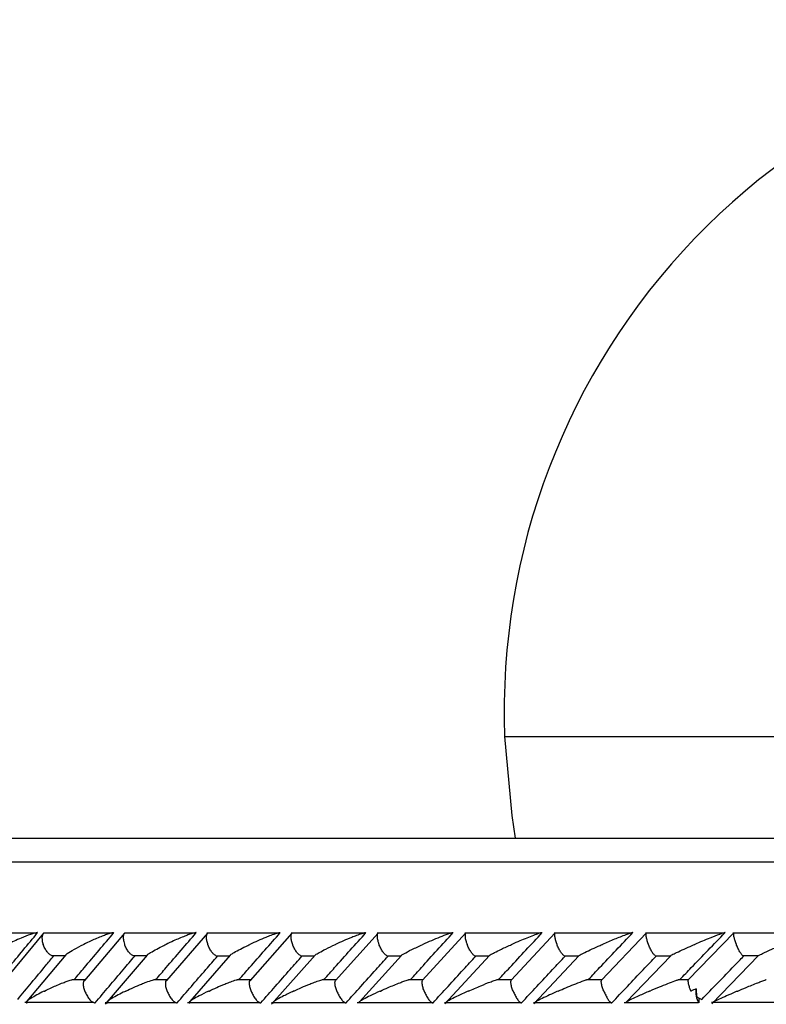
# Model space of a CAD drawing. Header units: millimetres. Extents: x 65 to 121, y 64 to 185.
# Tile 155 of 175: x 96.83 to 98.42, y 133.55 to 135.64. Entities that reach past the tile are written whole.
import ezdxf

# ---------------------------------------------------------------- set-up
doc = ezdxf.new("R2010")
doc.units = ezdxf.units.MM
doc.styles.add('SLDTEXTSTYLE0', font='TXT', dxfattribs={"width": 0.75})
doc.dimstyles.new('SLDDIMSTYLE0', dxfattribs={"dimtxt": 3.5, "dimasz": 3.302, "dimexe": 0, "dimexo": 0.0625, "dimgap": 0.875, "dimtad": 1, "dimdec": 0, "dimlfac": 20, "dimrnd": 1e-09, "dimzin": 12, "dimdsep": 46, "dimtxsty": 'SLDTEXTSTYLE0', "dimsah": 1, "dimcen": 0.09, "dimadec": 0, "dimazin": 3, "dimtfac": 1, "dimtdec": 0, "dimtofl": 0, "dimtmove": 0, "dimatfit": 3, "dimfxl": 0, "dimfrac": 2, "dimtolj": 1, "dimtzin": 12, "dimarcsym": 0})
doc.dimstyles.new('SLDDIMSTYLE1', dxfattribs={"dimtxt": 3.5, "dimasz": 3.302, "dimexe": 0, "dimexo": 0.0625, "dimgap": 0.875, "dimtad": 1, "dimdec": 0, "dimlfac": 20, "dimrnd": 1e-09, "dimzin": 12, "dimdsep": 46, "dimtxsty": 'SLDTEXTSTYLE0', "dimsah": 1, "dimcen": 0.09, "dimadec": 0, "dimazin": 3, "dimtfac": 1, "dimtdec": 0, "dimtmove": 0, "dimatfit": 0, "dimfxl": 0, "dimfrac": 2, "dimtolj": 1, "dimtzin": 12, "dimarcsym": 0})

# ---------------------------------------------------------------- blocks, each defined once
blk = doc.blocks.new('_D')
at = {"color": 7, "linetype": 'Continuous', "lineweight": 18}
for p, q in [((87.9732, 185.0116), (121.2937, 185.0116)), ((120.2937, 185.0116), (120.2937, 118.6561)), ((85.3725, 118.6561), (121.2937, 118.6561))]:
    blk.add_line(p, q, dxfattribs=at)
for points in [[(120.2937, 185.0116), (119.7857, 181.7096), (120.8017, 181.7096)], [(120.2937, 118.6561), (120.8017, 121.9581), (119.7857, 121.9581)]]:
    blk.add_solid(points, dxfattribs=at)
at = {"color": 7, "linetype": 'Continuous', "lineweight": 18, "insert": (115.782, 153.7638), "char_height": 3.5, "attachment_point": 1, "rotation": 90, "style": 'SLDTEXTSTYLE0'}
blk.add_mtext('1327', dxfattribs=at)
blk = doc.blocks.new('_D_1')
at = {"color": 7, "linetype": 'Continuous', "lineweight": 18}
for p, q in [((86.2605, 139.3984), (111.3595, 139.3984)), ((110.3595, 139.3984), (110.3595, 118.6561)), ((85.3725, 118.6561), (111.3595, 118.6561))]:
    blk.add_line(p, q, dxfattribs=at)
for points in [[(110.3595, 139.3984), (109.8515, 136.0964), (110.8675, 136.0964)], [(110.3595, 118.6561), (110.8675, 121.9581), (109.8515, 121.9581)]]:
    blk.add_solid(points, dxfattribs=at)
at = {"color": 7, "linetype": 'Continuous', "lineweight": 18, "insert": (105.8477, 126.8513), "char_height": 3.5, "attachment_point": 1, "rotation": 90, "style": 'SLDTEXTSTYLE0'}
blk.add_mtext('415', dxfattribs=at)

msp = doc.modelspace()

# ---------------------------------------------------------------- linework, layer by layer
at = {"color": 1, "linetype": 'Continuous', "lineweight": 25}
for p, q in [((97.85931, 134.12226), (99.36373, 134.12226)), ((96.32624, 133.85599), (99.08268, 133.85599))]:
    msp.add_line(p, q, dxfattribs=at)
at = {"color": 7, "linetype": 'Continuous', "lineweight": 25}
for p, q in [((96.3019, 133.90599), (99.08584, 133.90599)), ((96.86372, 133.70431), (96.72013, 133.70431)), ((96.87956, 133.70407), (96.79591, 133.60333)), ((97.02656, 133.70457), (96.87929, 133.70457)), ((97.05197, 133.70428), (96.96666, 133.60364)), ((97.20182, 133.70456), (97.05129, 133.70456)), ((97.22792, 133.70441), (97.14088, 133.60381)), ((97.38057, 133.70454), (97.22689, 133.70454)), ((97.40739, 133.70453), (97.31864, 133.60396)), ((97.56279, 133.70452), (97.40604, 133.70452)), ((97.59037, 133.70462), (97.49993, 133.60408)), ((97.7485, 133.70447), (97.58873, 133.70447)), ((97.77687, 133.70469), (97.68472, 133.60417)), ((97.93771, 133.70442), (97.77496, 133.70442)), ((97.96691, 133.70475), (97.87304, 133.60426)), ((98.13043, 133.70436), (97.96477, 133.70436)), ((98.16053, 133.7048), (98.06492, 133.60433)), ((98.32675, 133.70431), (98.1582, 133.70431)), ((98.34646, 133.70508), (98.24951, 133.60486)), ((98.51418, 133.70457), (98.3443, 133.70457)), ((96.927, 133.65824), (96.84428, 133.55963)), ((96.8966, 133.65657), (96.92556, 133.65657)), ((97.09983, 133.65779), (97.01025, 133.55319)), ((97.06934, 133.65651), (97.0984, 133.65651)), ((97.27642, 133.65757), (97.19022, 133.55893)), ((97.24563, 133.65645), (97.275, 133.65645)), ((97.45651, 133.65734), (97.36407, 133.5536)), ((97.4254, 133.65639), (97.45517, 133.65639)), ((97.63997, 133.65697), (97.55057, 133.55853)), ((97.60865, 133.65633), (97.63894, 133.65633)), ((97.82722, 133.6569), (97.73193, 133.55393)), ((97.79535, 133.65629), (97.82608, 133.65629)), ((98.01788, 133.65668), (97.92112, 133.55405)), ((97.98551, 133.65626), (98.01686, 133.65626)), ((98.21214, 133.65648), (98.11751, 133.55796)), ((98.17918, 133.65624), (98.21125, 133.65624)), ((98.39885, 133.6568), (98.29928, 133.55401)), ((98.36482, 133.65657), (98.39822, 133.65657)), ((96.96867, 133.60546), (96.94067, 133.60546)), ((97.14256, 133.60544), (97.1141, 133.60544)), ((97.32002, 133.60541), (97.29108, 133.60541)), ((97.50103, 133.60537), (97.47142, 133.60537)), ((97.68558, 133.60531), (97.65523, 133.60531)), ((97.8737, 133.60526), (97.84243, 133.60526)), ((98.06541, 133.6052), (98.03327, 133.6052)), ((98.24964, 133.60513), (98.22767, 133.60513)), ((96.83952, 133.5574), (96.98642, 133.5574)), ((97.01084, 133.55734), (97.161, 133.55734)), ((97.18577, 133.55728), (97.33909, 133.55728)), ((97.36426, 133.55723), (97.52066, 133.55723)), ((97.54627, 133.55719), (97.70567, 133.55719)), ((97.73179, 133.55716), (97.89414, 133.55716)), ((97.92084, 133.55714), (98.08611, 133.55714)), ((98.11353, 133.55714), (98.27052, 133.55714)), ((98.27204, 133.56661), (98.27204, 133.55633)), ((98.29856, 133.5574), (98.4684, 133.5574))]:
    msp.add_line(p, q, dxfattribs=at)
at = {"color": 7, "linetype": 'Continuous', "lineweight": 25, "flags": 128}
msp.add_lwpolyline([(97.85931, 134.12226), (97.87472, 133.95445), (97.88153, 133.90599)], dxfattribs=at)
at = {"color": 7, "linetype": 'Continuous', "lineweight": 25}
for centre, radius, start, end in [((99.30624, 134.17582), 1.44792, 90, 182.12014), ((98.30275, 133.57787), 0.03752, 167.4324, 215.0429), ((98.28603, 133.58944), 0.02691, 226.24978, 253.15488)]:
    msp.add_arc(centre, radius, start, end, dxfattribs=at)
for points, knots in [([(96.78535, 133.60633), (96.7921, 133.61457), (96.81917, 133.6476), (96.84655, 133.6806), (96.8671, 133.70537)], [0, 0, 0, 0, 0.2495602, 1, 1, 1, 1]), ([(96.8671, 133.70537), (96.86687, 133.70537), (96.86603, 133.70537), (96.8637, 133.70505), (96.85881, 133.70386), (96.84771, 133.70027), (96.83321, 133.69442), (96.81713, 133.68725), (96.80773, 133.6827), (96.80314, 133.68041), (96.80307, 133.68037)], [0, 0, 0, 0, 0.0165268, 0.0607651, 0.1238693, 0.2334961, 0.524913, 0.7588926, 0.996428, 1, 1, 1, 1]), ([(96.88055, 133.70438), (96.87969, 133.70381), (96.87771, 133.70248), (96.87617, 133.69762), (96.87606, 133.69067), (96.8774, 133.68452), (96.87852, 133.68108), (96.87874, 133.68045), (96.87876, 133.68037)], [0, 0, 0, 0, 0.17741227, 0.40916763, 0.67497726, 0.9409919, 0.99225777, 1, 1, 1, 1]), ([(96.94548, 133.60633), (96.95237, 133.61452), (96.98012, 133.64752), (97.00811, 133.68054), (97.02915, 133.70537)], [0, 0, 0, 0, 0.2483496, 1, 1, 1, 1]), ([(97.02915, 133.70537), (97.02853, 133.70535), (97.02773, 133.70532), (97.02551, 133.70494), (97.02104, 133.70386), (97.01335, 133.70132), (96.99911, 133.69596), (96.98268, 133.68888), (96.97007, 133.68294), (96.96489, 133.68041), (96.96482, 133.68037)], [0, 0, 0, 0, 0.0439923, 0.0565377, 0.1182131, 0.2485786, 0.3779109, 0.7339205, 0.9964185, 1, 1, 1, 1]), ([(97.05258, 133.70433), (97.05228, 133.70423), (97.05082, 133.70372), (97.04938, 133.70045), (97.04858, 133.69465), (97.04951, 133.6876), (97.05099, 133.68257), (97.05175, 133.68045), (97.05178, 133.68037)], [0, 0, 0, 0, 0.0598564, 0.2870369, 0.5251776, 0.7996402, 0.9922664, 1, 1, 1, 1]), ([(97.11876, 133.60633), (97.12584, 133.61457), (97.15416, 133.64757), (97.18272, 133.68059), (97.20415, 133.70537)], [0, 0, 0, 0, 0.24966903, 1, 1, 1, 1]), ([(97.20415, 133.70537), (97.20372, 133.70536), (97.20289, 133.70533), (97.2006, 133.70493), (97.19592, 133.70373), (97.18857, 133.70127), (97.17445, 133.69596), (97.15788, 133.68889), (97.14499, 133.68293), (97.13971, 133.68041), (97.13964, 133.68037)], [0, 0, 0, 0, 0.0336196, 0.06472567, 0.12594083, 0.25112786, 0.37546465, 0.73561832, 0.99642758, 1, 1, 1, 1]), ([(97.22821, 133.70435), (97.22752, 133.70379), (97.22593, 133.70246), (97.22495, 133.69762), (97.22535, 133.69066), (97.22693, 133.68451), (97.22813, 133.68107), (97.22836, 133.68045), (97.2284, 133.68037)], [0, 0, 0, 0, 0.1755653, 0.4076019, 0.6742481, 0.9410867, 0.9922561, 1, 1, 1, 1]), ([(97.29558, 133.60633), (97.30282, 133.6146), (97.33172, 133.64761), (97.36083, 133.68062), (97.38266, 133.70537)], [0, 0, 0, 0, 0.25055771, 1, 1, 1, 1]), ([(97.38266, 133.70537), (97.38239, 133.70537), (97.38156, 133.70536), (97.37918, 133.70491), (97.37275, 133.70315), (97.3632, 133.69973), (97.34357, 133.69199), (97.32883, 133.68544), (97.31811, 133.68041), (97.31804, 133.68037)], [0, 0, 0, 0, 0.0233578, 0.0734634, 0.1347077, 0.3255595, 0.4727964, 0.9964097, 1, 1, 1, 1]), ([(97.40741, 133.70432), (97.40681, 133.70376), (97.40541, 133.70244), (97.40472, 133.69761), (97.40536, 133.69066), (97.40706, 133.68451), (97.40829, 133.68107), (97.40853, 133.68045), (97.40856, 133.68037)], [0, 0, 0, 0, 0.1729379, 0.4056634, 0.6731965, 0.94095, 0.9922425, 1, 1, 1, 1]), ([(97.47589, 133.60633), (97.48329, 133.61462), (97.51276, 133.64763), (97.54243, 133.68064), (97.56465, 133.70537)], [0, 0, 0, 0, 0.25107203, 1, 1, 1, 1]), ([(97.56465, 133.70537), (97.56452, 133.70537), (97.56409, 133.70537), (97.5627, 133.70519), (97.55981, 133.70451), (97.55358, 133.7026), (97.54482, 133.69942), (97.5258, 133.69193), (97.51097, 133.68543), (97.50004, 133.68041), (97.49997, 133.68037)], [0, 0, 0, 0, 0.01307451, 0.0440256, 0.10022439, 0.16635653, 0.32971782, 0.47392571, 0.99641466, 1, 1, 1, 1]), ([(97.59012, 133.70427), (97.58994, 133.70418), (97.58891, 133.70368), (97.5882, 133.70044), (97.58822, 133.69465), (97.58972, 133.68759), (97.59141, 133.68257), (97.59223, 133.68045), (97.59226, 133.68037)], [0, 0, 0, 0, 0.0508985, 0.2800913, 0.5204232, 0.7977667, 0.9922192, 1, 1, 1, 1]), ([(97.65968, 133.60633), (97.66722, 133.61462), (97.69725, 133.64764), (97.72748, 133.68065), (97.75011, 133.70537)], [0, 0, 0, 0, 0.2511323, 1, 1, 1, 1]), ([(97.75011, 133.70537), (97.75009, 133.70537), (97.74967, 133.70538), (97.74824, 133.7052), (97.74437, 133.70418), (97.7354, 133.70122), (97.72109, 133.6957), (97.7033, 133.6883), (97.6914, 133.68307), (97.6855, 133.68041), (97.68542, 133.68037)], [0, 0, 0, 0, 0.0028365, 0.0509798, 0.1103369, 0.2078137, 0.4531928, 0.7216305, 0.9964127, 1, 1, 1, 1]), ([(97.77639, 133.70424), (97.77625, 133.70416), (97.77538, 133.70366), (97.77491, 133.70044), (97.77519, 133.69466), (97.77687, 133.6876), (97.77861, 133.68257), (97.77945, 133.68045), (97.77948, 133.68037)], [0, 0, 0, 0, 0.0452466, 0.2758362, 0.517612, 0.7965454, 0.992157, 1, 1, 1, 1]), ([(97.84694, 133.60633), (97.85463, 133.61462), (97.88523, 133.64764), (97.91601, 133.68065), (97.93906, 133.70537)], [0, 0, 0, 0, 0.2510523, 1, 1, 1, 1]), ([(97.93906, 133.70537), (97.93871, 133.70535), (97.93793, 133.70531), (97.93521, 133.70464), (97.92955, 133.70287), (97.91455, 133.69739), (97.89526, 133.68946), (97.88016, 133.68293), (97.87449, 133.68041), (97.87441, 133.68037)], [0, 0, 0, 0, 0.03885881, 0.08482391, 0.16294229, 0.3126936, 0.73691091, 0.99642486, 1, 1, 1, 1]), ([(97.96628, 133.70413), (97.96596, 133.70362), (97.96517, 133.70235), (97.9653, 133.69761), (97.96664, 133.69067), (97.96864, 133.68452), (97.96996, 133.68107), (97.97021, 133.68045), (97.97024, 133.68037)], [0, 0, 0, 0, 0.15888699, 0.39567395, 0.66765024, 0.9398181, 0.99209492, 1, 1, 1, 1]), ([(98.03771, 133.60633), (98.04551, 133.6146), (98.07669, 133.64763), (98.10803, 133.68063), (98.13153, 133.70537)], [0, 0, 0, 0, 0.2504304, 1, 1, 1, 1]), ([(98.13153, 133.70537), (98.13132, 133.70536), (98.13078, 133.70535), (98.12873, 133.70487), (98.12406, 133.70343), (98.11174, 133.69899), (98.09178, 133.691), (98.07536, 133.68403), (98.06704, 133.68041), (98.06696, 133.68037)], [0, 0, 0, 0, 0.02739279, 0.07213465, 0.14187536, 0.26908363, 0.62033665, 0.99641863, 1, 1, 1, 1]), ([(98.15975, 133.70406), (98.15951, 133.70357), (98.15892, 133.70231), (98.15932, 133.69761), (98.16088, 133.69067), (98.16296, 133.68452), (98.1643, 133.68108), (98.16455, 133.68045), (98.16458, 133.68037)], [0, 0, 0, 0, 0.15364743, 0.39203878, 0.66559062, 0.9393311, 0.99203873, 1, 1, 1, 1]), ([(98.23201, 133.60633), (98.23994, 133.61457), (98.2717, 133.6476), (98.30361, 133.6806), (98.32756, 133.70537)], [0, 0, 0, 0, 0.24956577, 1, 1, 1, 1]), ([(98.32756, 133.70537), (98.32747, 133.70537), (98.3271, 133.70537), (98.32562, 133.70505), (98.32176, 133.70386), (98.31169, 133.70027), (98.29682, 133.69442), (98.27931, 133.68725), (98.26857, 133.6827), (98.2632, 133.68041), (98.26312, 133.68037)], [0, 0, 0, 0, 0.0165333, 0.0607678, 0.1238753, 0.2334926, 0.524911, 0.7588946, 0.996432, 1, 1, 1, 1]), ([(98.34573, 133.70438), (98.34553, 133.70381), (98.34507, 133.70248), (98.34571, 133.69762), (98.3475, 133.69067), (98.34965, 133.68451), (98.35102, 133.68108), (98.35128, 133.68045), (98.35131, 133.68037)], [0, 0, 0, 0, 0.17741055, 0.40914942, 0.67497255, 0.94099421, 0.99227434, 1, 1, 1, 1]), ([(96.89664, 133.65674), (96.89561, 133.65722), (96.89294, 133.65846), (96.88824, 133.66314), (96.88327, 133.67008), (96.8803, 133.67623), (96.87901, 133.67967), (96.87879, 133.68029), (96.87876, 133.68037)], [0, 0, 0, 0, 0.1489934, 0.388888, 0.6639309, 0.9391524, 0.9920074, 1, 1, 1, 1]), ([(96.92693, 133.6583), (96.92787, 133.65916), (96.93173, 133.6627), (96.94516, 133.67038), (96.95777, 133.67693), (96.96475, 133.68034), (96.96482, 133.68037)], [0, 0, 0, 0, 0.1357548, 0.5562385, 0.9955637, 1, 1, 1, 1]), ([(97.06937, 133.65668), (97.06836, 133.65717), (97.06579, 133.65843), (97.06121, 133.66314), (97.05634, 133.67008), (97.05335, 133.67623), (97.05204, 133.67967), (97.05181, 133.68029), (97.05178, 133.68037)], [0, 0, 0, 0, 0.1543657, 0.3926003, 0.6660374, 0.9396683, 0.9920626, 1, 1, 1, 1]), ([(97.09969, 133.65791), (97.09978, 133.65802), (97.10095, 133.65944), (97.1118, 133.66626), (97.12591, 133.67376), (97.13799, 133.67958), (97.13957, 133.68034), (97.13964, 133.68037)], [0, 0, 0, 0, 0.0205144, 0.2540677, 0.9034565, 0.9956282, 1, 1, 1, 1]), ([(97.24565, 133.65661), (97.24466, 133.65712), (97.2422, 133.6584), (97.23775, 133.66314), (97.23299, 133.67008), (97.23, 133.67624), (97.22866, 133.67967), (97.22843, 133.68029), (97.2284, 133.68037)], [0, 0, 0, 0, 0.1596651, 0.3963133, 0.6681371, 0.9401623, 0.9921329, 1, 1, 1, 1]), ([(97.2763, 133.65767), (97.27649, 133.65787), (97.27791, 133.65936), (97.2894, 133.66627), (97.30405, 133.67377), (97.31637, 133.6796), (97.31796, 133.68034), (97.31804, 133.68037)], [0, 0, 0, 0, 0.03478566, 0.26567146, 0.90603065, 0.99568194, 1, 1, 1, 1]), ([(97.42543, 133.65654), (97.42446, 133.65707), (97.42212, 133.65836), (97.41782, 133.66314), (97.41318, 133.67009), (97.4102, 133.67624), (97.40883, 133.67967), (97.40859, 133.68029), (97.40856, 133.68037)], [0, 0, 0, 0, 0.1648577, 0.4000082, 0.6701863, 0.9405632, 0.9921743, 1, 1, 1, 1]), ([(97.4564, 133.65743), (97.4567, 133.6577), (97.45838, 133.65926), (97.46625, 133.66378), (97.48021, 133.67112), (97.49261, 133.677), (97.49989, 133.68034), (97.49997, 133.68037)], [0, 0, 0, 0, 0.0474205, 0.2741182, 0.5847891, 0.9957537, 1, 1, 1, 1]), ([(97.60867, 133.65647), (97.60774, 133.65702), (97.60553, 133.65833), (97.60139, 133.66313), (97.59688, 133.67009), (97.59392, 133.67624), (97.59253, 133.67967), (97.59229, 133.68029), (97.59226, 133.68037)], [0, 0, 0, 0, 0.1698613, 0.4036041, 0.6721622, 0.9409318, 0.9922183, 1, 1, 1, 1]), ([(97.63893, 133.65626), (97.63923, 133.65659), (97.64026, 133.65773), (97.64764, 133.66216), (97.66266, 133.66991), (97.6772, 133.67665), (97.68535, 133.68034), (97.68542, 133.68037)], [0, 0, 0, 0, 0.06334844, 0.21873912, 0.57402572, 0.99605202, 1, 1, 1, 1]), ([(97.79536, 133.65641), (97.79448, 133.65698), (97.79242, 133.6583), (97.78846, 133.66313), (97.7841, 133.67009), (97.78116, 133.67623), (97.77975, 133.67967), (97.77951, 133.68029), (97.77948, 133.68037)], [0, 0, 0, 0, 0.1737904, 0.4064335, 0.6737128, 0.9411752, 0.992254, 1, 1, 1, 1]), ([(97.82607, 133.65619), (97.82609, 133.65624), (97.82634, 133.65669), (97.82997, 133.659), (97.83847, 133.66365), (97.85391, 133.67115), (97.86675, 133.677), (97.87434, 133.68034), (97.87441, 133.68037)], [0, 0, 0, 0, 0.0118614, 0.1141938, 0.3242881, 0.6128282, 0.9960435, 1, 1, 1, 1]), ([(97.98552, 133.65638), (97.9847, 133.65695), (97.98281, 133.65828), (97.97905, 133.66313), (97.97485, 133.67009), (97.97193, 133.67623), (97.97052, 133.67967), (97.97027, 133.68029), (97.97024, 133.68037)], [0, 0, 0, 0, 0.1764529, 0.40842, 0.6747696, 0.9412978, 0.9922803, 1, 1, 1, 1]), ([(98.01773, 133.65681), (98.01845, 133.65729), (98.02112, 133.65906), (98.03545, 133.6663), (98.05204, 133.67386), (98.06531, 133.67966), (98.06688, 133.68034), (98.06696, 133.68037)], [0, 0, 0, 0, 0.0818181, 0.302921, 0.9178541, 0.9959002, 1, 1, 1, 1]), ([(98.17919, 133.65636), (98.17844, 133.65693), (98.17672, 133.65826), (98.1732, 133.66312), (98.16916, 133.67008), (98.1663, 133.67623), (98.16487, 133.67967), (98.16462, 133.68029), (98.16458, 133.68037)], [0, 0, 0, 0, 0.1778867, 0.4095608, 0.6753286, 0.9412779, 0.9922836, 1, 1, 1, 1]), ([(98.21094, 133.65537), (98.21077, 133.65541), (98.21037, 133.65551), (98.21153, 133.65647), (98.21578, 133.65891), (98.23044, 133.66611), (98.24778, 133.67381), (98.26133, 133.67961), (98.26304, 133.68034), (98.26312, 133.68037)], [0, 0, 0, 0, 0.0427807, 0.1000529, 0.1932194, 0.3854971, 0.9231169, 0.9964153, 1, 1, 1, 1]), ([(98.36483, 133.65674), (98.36429, 133.65722), (98.36287, 133.65846), (98.35972, 133.66314), (98.35586, 133.67008), (98.35302, 133.67623), (98.3516, 133.67967), (98.35134, 133.68029), (98.35131, 133.68037)], [0, 0, 0, 0, 0.1490168, 0.3888909, 0.6639258, 0.9391488, 0.9919903, 1, 1, 1, 1]), ([(98.39821, 133.6565), (98.39869, 133.65679), (98.40061, 133.65795), (98.41014, 133.66257), (98.42716, 133.67029), (98.44261, 133.67693), (98.45062, 133.68034), (98.4507, 133.68037)], [0, 0, 0, 0, 0.0550511, 0.2192354, 0.5991009, 0.9959981, 1, 1, 1, 1]), ([(96.8248, 133.56368), (96.83459, 133.57549), (96.85426, 133.59923), (96.87971, 133.6298), (96.89538, 133.64856), (96.90107, 133.65537)], [0, 0, 0, 0, 0.3866242, 0.7772724, 1, 1, 1, 1]), ([(96.98933, 133.55633), (96.99915, 133.56794), (97.01898, 133.59139), (97.04703, 133.62441), (97.06528, 133.64582), (97.07342, 133.65537)], [0, 0, 0, 0, 0.351788, 0.7108711, 1, 1, 1, 1]), ([(97.16352, 133.55633), (97.17356, 133.56797), (97.19386, 133.59148), (97.22247, 133.6245), (97.24107, 133.64588), (97.24933, 133.65537)], [0, 0, 0, 0, 0.3526141, 0.7125293, 1, 1, 1, 1]), ([(97.34123, 133.55633), (97.35149, 133.56798), (97.37222, 133.59154), (97.4014, 133.62455), (97.42034, 133.64591), (97.42873, 133.65537)], [0, 0, 0, 0, 0.3530938, 0.713495, 1, 1, 1, 1]), ([(97.52243, 133.55633), (97.53289, 133.56799), (97.55404, 133.59156), (97.58378, 133.62457), (97.60308, 133.64592), (97.61162, 133.65537)], [0, 0, 0, 0, 0.3532424, 0.7137867, 1, 1, 1, 1]), ([(97.7071, 133.55633), (97.71776, 133.56799), (97.7393, 133.59154), (97.7696, 133.62456), (97.78927, 133.64591), (97.79798, 133.65537)], [0, 0, 0, 0, 0.353053, 0.7134084, 1, 1, 1, 1]), ([(97.89526, 133.55633), (97.9061, 133.56797), (97.92801, 133.5915), (97.95888, 133.62451), (97.97892, 133.64588), (97.98783, 133.65537)], [0, 0, 0, 0, 0.352515, 0.7123471, 1, 1, 1, 1]), ([(98.08692, 133.55633), (98.09794, 133.56795), (98.1202, 133.59142), (98.15164, 133.62443), (98.17208, 133.64582), (98.18121, 133.65537)], [0, 0, 0, 0, 0.351648, 0.710589, 1, 1, 1, 1]), ([(98.27824, 133.56368), (98.28966, 133.57549), (98.31264, 133.59923), (98.34223, 133.6298), (98.36041, 133.64856), (98.36701, 133.65537)], [0, 0, 0, 0, 0.38662123, 0.77726969, 1, 1, 1, 1]), ([(96.88128, 133.58133), (96.88135, 133.58136), (96.88644, 133.58386), (96.89901, 133.58982), (96.91549, 133.59694), (96.92969, 133.60223), (96.93664, 133.6046), (96.94001, 133.60537), (96.94066, 133.60552)], [0, 0, 0, 0, 0.0039234, 0.2894651, 0.6885767, 0.8270418, 0.9665322, 1, 1, 1, 1]), ([(96.96736, 133.58133), (96.96733, 133.58141), (96.96625, 133.58447), (96.96465, 133.59062), (96.96454, 133.59815), (96.96537, 133.60271), (96.96662, 133.60363), (96.96664, 133.60365)], [0, 0, 0, 0, 0.0091416, 0.3418219, 0.6749642, 0.9934153, 1, 1, 1, 1]), ([(97.05435, 133.58133), (97.05442, 133.58136), (97.06475, 133.58635), (97.07918, 133.59286), (97.09872, 133.60059), (97.10843, 133.60406), (97.11504, 133.60583), (97.11753, 133.60628), (97.11846, 133.60632), (97.11876, 133.60633)], [0, 0, 0, 0, 0.0035884, 0.5254253, 0.6761073, 0.867729, 0.9304215, 0.9767113, 1, 1, 1, 1]), ([(97.14224, 133.58133), (97.14221, 133.58141), (97.1411, 133.58447), (97.13939, 133.59061), (97.139, 133.59818), (97.13966, 133.60278), (97.14083, 133.60372), (97.14091, 133.60378)], [0, 0, 0, 0, 0.0089864, 0.3369487, 0.6653811, 0.9792015, 1, 1, 1, 1]), ([(97.23102, 133.58133), (97.23109, 133.58136), (97.24161, 133.58632), (97.25611, 133.59278), (97.27508, 133.60027), (97.28406, 133.60351), (97.29055, 133.60545), (97.2935, 133.60613), (97.29496, 133.60631), (97.29543, 133.60633), (97.29558, 133.60633)], [0, 0, 0, 0, 0.0036018, 0.5226974, 0.67043, 0.8368671, 0.9043321, 0.9605269, 0.9870037, 1, 1, 1, 1]), ([(97.32068, 133.58133), (97.32065, 133.58141), (97.3195, 133.58447), (97.31771, 133.59061), (97.31704, 133.59819), (97.31751, 133.60284), (97.3186, 133.6038), (97.31871, 133.6039)], [0, 0, 0, 0, 0.008869, 0.3327574, 0.6571147, 0.9669597, 1, 1, 1, 1]), ([(97.41123, 133.58133), (97.41131, 133.58136), (97.42204, 133.58631), (97.43666, 133.59273), (97.4556, 133.6002), (97.46447, 133.60342), (97.47107, 133.60545), (97.47421, 133.60619), (97.47552, 133.60633), (97.47586, 133.60633), (97.47589, 133.60633)], [0, 0, 0, 0, 0.003598, 0.52153837, 0.66685365, 0.83345058, 0.89999883, 0.96724505, 0.9972678, 1, 1, 1, 1]), ([(97.50267, 133.58133), (97.50264, 133.58141), (97.50147, 133.58447), (97.49957, 133.59061), (97.49864, 133.59821), (97.4989, 133.60289), (97.4999, 133.60387), (97.50002, 133.60399)], [0, 0, 0, 0, 0.0087585, 0.3292506, 0.6501758, 0.9567593, 1, 1, 1, 1]), ([(97.59498, 133.58133), (97.59506, 133.58136), (97.60053, 133.58384), (97.61412, 133.58984), (97.63116, 133.59691), (97.64551, 133.60228), (97.65204, 133.6046), (97.65497, 133.60535), (97.65522, 133.60542)], [0, 0, 0, 0, 0.00397789, 0.28823412, 0.70079935, 0.82607205, 0.98513964, 1, 1, 1, 1]), ([(97.68818, 133.58133), (97.68814, 133.58141), (97.68695, 133.58447), (97.68497, 133.59061), (97.68379, 133.59821), (97.68382, 133.60293), (97.68471, 133.60392), (97.68483, 133.60407)], [0, 0, 0, 0, 0.0086971, 0.3263565, 0.6444701, 0.9483511, 1, 1, 1, 1]), ([(97.78225, 133.58133), (97.78233, 133.58136), (97.78662, 133.58327), (97.79532, 133.58708), (97.8112, 133.59376), (97.82628, 133.5998), (97.83833, 133.60412), (97.84359, 133.60572), (97.84596, 133.60627), (97.84667, 133.60631), (97.84694, 133.60633)], [0, 0, 0, 0, 0.00360561, 0.20088087, 0.40017488, 0.7145997, 0.85252583, 0.92653287, 0.97200733, 1, 1, 1, 1]), ([(97.87722, 133.58133), (97.87718, 133.58141), (97.87597, 133.58447), (97.87391, 133.5906), (97.87248, 133.59822), (97.87229, 133.60297), (97.87305, 133.60397), (97.87317, 133.60414)], [0, 0, 0, 0, 0.0086432, 0.3237337, 0.6392843, 0.9407612, 1, 1, 1, 1]), ([(97.97307, 133.58133), (97.97315, 133.58136), (97.97847, 133.58369), (97.98936, 133.58836), (98.00646, 133.59542), (98.02082, 133.601), (98.03019, 133.60438), (98.0328, 133.60514), (98.03327, 133.60527)], [0, 0, 0, 0, 0.0039988, 0.2731419, 0.5478167, 0.8392475, 0.9711199, 1, 1, 1, 1]), ([(98.06982, 133.58133), (98.06978, 133.58141), (98.06856, 133.58447), (98.06643, 133.5906), (98.06475, 133.59822), (98.06433, 133.603), (98.06495, 133.60402), (98.06506, 133.6042)], [0, 0, 0, 0, 0.0085964, 0.3213114, 0.6344561, 0.9337587, 1, 1, 1, 1]), ([(98.16747, 133.58133), (98.16755, 133.58136), (98.17435, 133.58426), (98.18704, 133.58964), (98.20512, 133.59697), (98.21827, 133.60199), (98.22575, 133.60468), (98.22757, 133.60521), (98.22767, 133.60524)], [0, 0, 0, 0, 0.0040211, 0.3440871, 0.6315709, 0.8780333, 0.9935148, 1, 1, 1, 1]), ([(98.25498, 133.58133), (98.25494, 133.58141), (98.25391, 133.58378), (98.25208, 133.58913), (98.25004, 133.59619), (98.2491, 133.60195), (98.24943, 133.6039), (98.24959, 133.60479)], [0, 0, 0, 0, 0.0082432, 0.2411905, 0.5315397, 0.7839103, 1, 1, 1, 1]), ([(98.35423, 133.58133), (98.35431, 133.58136), (98.36021, 133.58386), (98.3744, 133.58982), (98.39197, 133.59694), (98.40578, 133.60223), (98.41219, 133.6046), (98.41473, 133.60537), (98.41522, 133.60552)], [0, 0, 0, 0, 0.003924, 0.2894693, 0.6885755, 0.8270429, 0.966521, 1, 1, 1, 1]), ([(96.88128, 133.58133), (96.88121, 133.5813), (96.87952, 133.58046), (96.86777, 133.57455), (96.85363, 133.5668), (96.84404, 133.55974), (96.8423, 133.55735), (96.8428, 133.55646), (96.8439, 133.5563), (96.84455, 133.55633), (96.84455, 133.55633)], [0, 0, 0, 0, 0.0035789, 0.0880201, 0.6204524, 0.8069866, 0.8977599, 0.9540807, 0.999597, 1, 1, 1, 1]), ([(96.96736, 133.58133), (96.96739, 133.58125), (96.96849, 133.57819), (96.97126, 133.5721), (96.97655, 133.56427), (96.98227, 133.55874), (96.98662, 133.55653), (96.98874, 133.55637), (96.98933, 133.55633)], [0, 0, 0, 0, 0.0065272, 0.244276, 0.4823651, 0.7098146, 0.9191423, 1, 1, 1, 1]), ([(97.05435, 133.58133), (97.05428, 133.5813), (97.05251, 133.58043), (97.04046, 133.57453), (97.0259, 133.56679), (97.01565, 133.55973), (97.01362, 133.55737), (97.01384, 133.55643), (97.01499, 133.55636), (97.01551, 133.55633)], [0, 0, 0, 0, 0.00358376, 0.09016395, 0.62026179, 0.80662784, 0.89758062, 0.95414441, 1, 1, 1, 1]), ([(97.14224, 133.58133), (97.14227, 133.58125), (97.1434, 133.57819), (97.14618, 133.5721), (97.15139, 133.56426), (97.15689, 133.55874), (97.16101, 133.55653), (97.16297, 133.55637), (97.16352, 133.55633)], [0, 0, 0, 0, 0.0065242, 0.2444398, 0.4826988, 0.7102237, 0.919493, 1, 1, 1, 1]), ([(97.23102, 133.58133), (97.23094, 133.5813), (97.22364, 133.57783), (97.2116, 133.57186), (97.19807, 133.56439), (97.19086, 133.5597), (97.18854, 133.55736), (97.18857, 133.55643), (97.18961, 133.55636), (97.19008, 133.55633)], [0, 0, 0, 0, 0.0035743, 0.3626767, 0.6223893, 0.8074323, 0.8980383, 0.9545552, 1, 1, 1, 1]), ([(97.32068, 133.58133), (97.32071, 133.58125), (97.32187, 133.57818), (97.32468, 133.5721), (97.32976, 133.56426), (97.33505, 133.55873), (97.33891, 133.55653), (97.34073, 133.55637), (97.34123, 133.55633)], [0, 0, 0, 0, 0.00651122, 0.24453799, 0.48290126, 0.71047948, 0.91972524, 1, 1, 1, 1]), ([(97.41123, 133.58133), (97.41116, 133.5813), (97.40736, 133.57953), (97.40001, 133.57604), (97.38815, 133.57016), (97.37727, 133.56436), (97.36967, 133.55969), (97.36703, 133.55735), (97.36686, 133.55643), (97.3678, 133.55636), (97.36822, 133.55633)], [0, 0, 0, 0, 0.00358706, 0.18479048, 0.3645809, 0.62323494, 0.80771834, 0.89820498, 0.9547221, 1, 1, 1, 1]), ([(97.50267, 133.58133), (97.5027, 133.58125), (97.50388, 133.57818), (97.50669, 133.5721), (97.51165, 133.56426), (97.5167, 133.55873), (97.52031, 133.55653), (97.52197, 133.55637), (97.52243, 133.55633)], [0, 0, 0, 0, 0.0065126, 0.2445859, 0.4829897, 0.7105906, 0.9198177, 1, 1, 1, 1]), ([(97.59498, 133.58133), (97.59491, 133.5813), (97.58758, 133.57795), (97.57515, 133.57209), (97.56037, 133.56456), (97.55251, 133.55992), (97.54928, 133.55765), (97.54918, 133.55723), (97.54917, 133.5572)], [0, 0, 0, 0, 0.0039705, 0.3878808, 0.6817756, 0.891928, 0.994295, 1, 1, 1, 1]), ([(97.68818, 133.58133), (97.68821, 133.58125), (97.6894, 133.57818), (97.69222, 133.5721), (97.69703, 133.56426), (97.70183, 133.55873), (97.70518, 133.55653), (97.70669, 133.55637), (97.7071, 133.55633)], [0, 0, 0, 0, 0.0065062, 0.2445489, 0.4829343, 0.7105227, 0.9197649, 1, 1, 1, 1]), ([(97.78225, 133.58133), (97.78218, 133.5813), (97.78044, 133.58052), (97.76742, 133.57465), (97.75106, 133.56692), (97.73812, 133.55979), (97.73467, 133.55737), (97.73414, 133.55646), (97.73466, 133.55632), (97.73512, 133.55633), (97.73513, 133.55633)], [0, 0, 0, 0, 0.0035844, 0.0814911, 0.6158166, 0.8044325, 0.8963826, 0.9534377, 0.999504, 1, 1, 1, 1]), ([(97.87722, 133.58133), (97.87725, 133.58125), (97.87846, 133.57818), (97.88126, 133.5721), (97.88592, 133.56426), (97.89045, 133.55874), (97.89354, 133.55653), (97.89488, 133.55637), (97.89526, 133.55633)], [0, 0, 0, 0, 0.0065062, 0.2444755, 0.4827625, 0.7103211, 0.919576, 1, 1, 1, 1]), ([(97.97307, 133.58133), (97.97299, 133.5813), (97.97109, 133.58046), (97.95777, 133.57456), (97.94099, 133.56681), (97.92752, 133.55976), (97.9238, 133.55735), (97.92305, 133.55647), (97.92351, 133.55628), (97.9239, 133.55633), (97.9239, 133.55633)], [0, 0, 0, 0, 0.00359158, 0.08780084, 0.61906378, 0.80603958, 0.89725965, 0.95395623, 0.99988223, 1, 1, 1, 1]), ([(98.06982, 133.58133), (98.06985, 133.58125), (98.07108, 133.57818), (98.07385, 133.5721), (98.07834, 133.56427), (98.08259, 133.55874), (98.08541, 133.55653), (98.08659, 133.55637), (98.08692, 133.55633)], [0, 0, 0, 0, 0.0065259, 0.2443257, 0.4824715, 0.7099611, 0.9192633, 1, 1, 1, 1]), ([(98.16747, 133.58133), (98.16739, 133.5813), (98.15946, 133.57787), (98.14592, 133.57189), (98.1301, 133.5645), (98.12079, 133.5599), (98.1182, 133.55829), (98.11758, 133.5579)], [0, 0, 0, 0, 0.0041299, 0.4147532, 0.7175232, 0.9322906, 1, 1, 1, 1]), ([(98.26613, 133.58604), (98.2625, 133.58444), (98.25879, 133.5828), (98.25506, 133.58136), (98.25498, 133.58133)], [0, 0, 0, 0, 0.978318, 1, 1, 1, 1]), ([(98.26613, 133.58604), (98.26636, 133.58148), (98.26664, 133.57587), (98.2673, 133.57092), (98.26743, 133.57)], [0, 0, 0, 0, 0.8134916, 1, 1, 1, 1]), ([(98.35423, 133.58133), (98.35415, 133.5813), (98.35218, 133.58046), (98.33842, 133.57455), (98.3209, 133.5668), (98.30625, 133.55974), (98.30193, 133.55735), (98.30076, 133.55646), (98.30101, 133.5563), (98.3013, 133.55633), (98.3013, 133.55633)], [0, 0, 0, 0, 0.00358234, 0.08801577, 0.62044054, 0.80697922, 0.89775737, 0.95408551, 0.99959661, 1, 1, 1, 1])]:
    msp.add_open_spline(points, degree=3, knots=knots, dxfattribs=at)

# ---------------------------------------------------------------- dimensions: what is measured, and where the dimension line sits
at = {"color": 7, "linetype": 'Continuous', "lineweight": 18}
for base, p1, dimstyle, picture, middle in [((120.2937, 118.65612), (86.97315, 185.01157), 'SLDDIMSTYLE0', '_D', (120.2937, 158.93601)), ((110.35947, 118.65612), (85.2605, 139.39842), 'SLDDIMSTYLE1', '_D_1', (110.35947, 130.73047))]:
    dim = msp.add_linear_dim(base=base, p1=p1, p2=(84.37246, 118.65612), angle=90, dimstyle=dimstyle, dxfattribs=at)
    dim.commit()
    dim.dimension.update_dxf_attribs({"geometry": picture, "text_midpoint": middle, "dimtype": 160})

doc.saveas('drawing.dxf')
